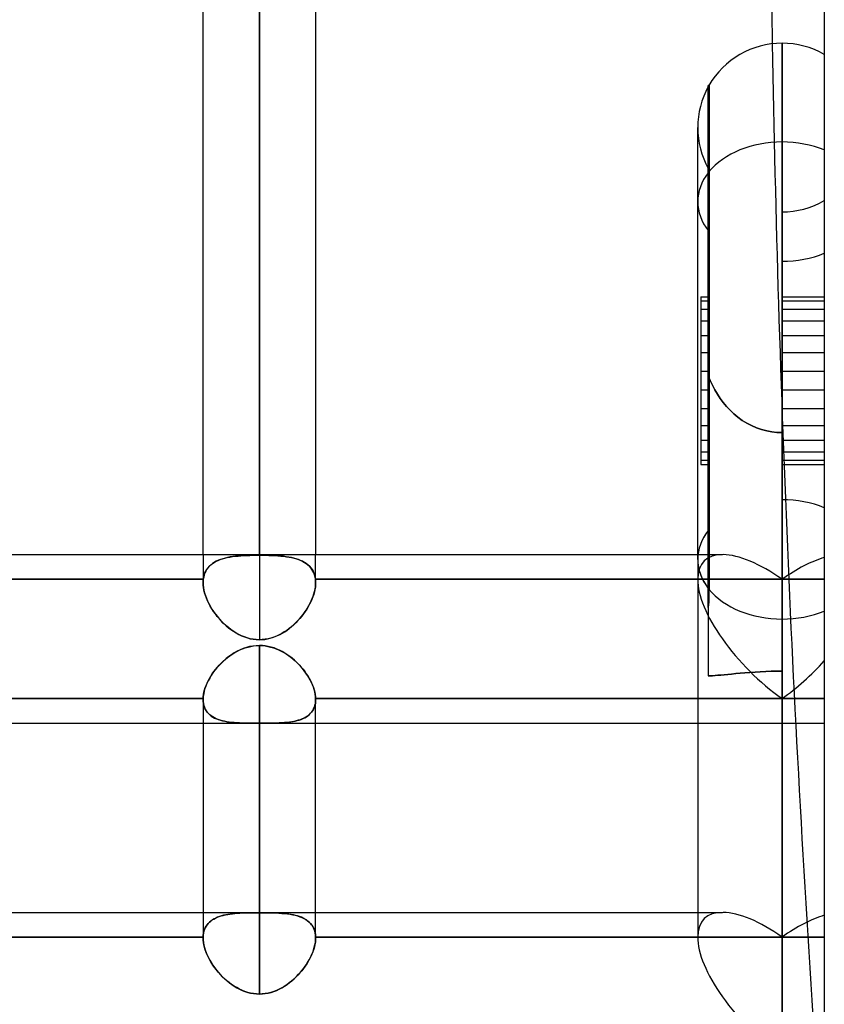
# Model space of a CAD drawing. Header units: millimetres. Extents: x -97 to 81, y -215 to 215.
# Tile 77 of 82: x -11 to 0, y 116 to 129. Entities that reach past the tile are written whole.
import ezdxf

# ---------------------------------------------------------------- set-up
doc = ezdxf.new("R2010")
doc.units = ezdxf.units.MM
doc.layers.add('MAIN-1', color=7, linetype='Continuous')
doc.layers.add('MAIN-2', color=7, linetype='Continuous')

msp = doc.modelspace()

# ---------------------------------------------------------------- linework, layer by layer
at = {"layer": 'MAIN-1'}
for p, q in [((0, 195), (0, -195)), ((-7.656, 168.512), (-7.656, 122.187)), ((-8.419, 122.187), (-8.419, 167.75)), ((-6.894, 167.75), (-6.894, 122.187)), ((-0.572, 129.123), (-0.572, 121.313)), ((-1.572, 121.717), (-1.572, 128.551)), ((-1.562, 128.551), (-1.572, 128.551)), ((-1.562, 128.551), (-1.562, 121.717)), ((-1.716, 122.122), (-1.716, 127.979)), ((-0.572, 126.836), (-0.572, 123.468)), ((-0.572, 123.843), (-0.572, 123.468)), ((-25.256, 122.187), (-1.716, 122.187)), ((-1.716, 122.122), (-1.716, 117)), ((-1.572, 121.717), (-1.562, 121.717)), ((-1.572, 121.471), (-1.572, 121.717)), ((-1.562, 121.717), (-1.563, 121.681)), ((-1.563, 121.681), (-1.563, 121.646)), ((-1.567, 121.54), (-1.569, 121.505)), ((-1.566, 121.575), (-1.567, 121.54)), ((-1.564, 121.61), (-1.566, 121.575)), ((-1.563, 121.646), (-1.564, 121.61)), ((-1.569, 121.505), (-1.572, 121.471)), ((-0.572, 121.313), (-0.572, 115.382)), ((-7.997, 120.854), (-8.035, 120.83)), ((-7.957, 120.876), (-7.997, 120.854)), ((-7.917, 120.896), (-7.957, 120.876)), ((-7.875, 120.913), (-7.917, 120.896)), ((-7.832, 120.928), (-7.875, 120.913)), ((-7.789, 120.939), (-7.832, 120.928)), ((-7.745, 120.947), (-7.789, 120.939)), ((-7.701, 120.952), (-7.745, 120.947)), ((-7.656, 120.954), (-7.701, 120.952)), ((-7.656, 120.954), (-7.656, 117.335)), ((-7.616, 120.953), (-7.656, 120.954)), ((-7.576, 120.948), (-7.616, 120.953)), ((-7.536, 120.942), (-7.576, 120.948)), ((-7.497, 120.932), (-7.536, 120.942)), ((-7.458, 120.921), (-7.497, 120.932)), ((-7.42, 120.906), (-7.458, 120.921)), ((-7.383, 120.89), (-7.42, 120.906)), ((-7.347, 120.872), (-7.383, 120.89)), ((-7.312, 120.852), (-7.347, 120.872)), ((-7.278, 120.83), (-7.312, 120.852)), ((-8.172, 120.716), (-8.203, 120.685)), ((-8.14, 120.747), (-8.172, 120.716)), ((-8.106, 120.776), (-8.14, 120.747)), ((-8.071, 120.804), (-8.106, 120.776)), ((-8.035, 120.83), (-8.071, 120.804)), ((-7.245, 120.807), (-7.278, 120.83)), ((-7.213, 120.782), (-7.245, 120.807)), ((-7.182, 120.756), (-7.213, 120.782)), ((-7.153, 120.729), (-7.182, 120.756)), ((-7.125, 120.701), (-7.153, 120.729)), ((-8.285, 120.583), (-8.308, 120.548)), ((-8.259, 120.618), (-8.285, 120.583)), ((-8.232, 120.652), (-8.259, 120.618)), ((-8.203, 120.685), (-8.232, 120.652)), ((-7.098, 120.672), (-7.125, 120.701)), ((-7.072, 120.642), (-7.098, 120.672)), ((-7.048, 120.612), (-7.072, 120.642)), ((-7.026, 120.58), (-7.048, 120.612)), ((-8.349, 120.477), (-8.367, 120.441)), ((-8.33, 120.512), (-8.349, 120.477)), ((-8.308, 120.548), (-8.33, 120.512)), ((-7.005, 120.549), (-7.026, 120.58)), ((-6.985, 120.517), (-7.005, 120.549)), ((-6.967, 120.485), (-6.985, 120.517)), ((-6.951, 120.452), (-6.967, 120.485)), ((-6.937, 120.42), (-6.951, 120.452)), ((-8.404, 120.335), (-8.411, 120.3)), ((-8.394, 120.37), (-8.404, 120.335)), ((-8.381, 120.405), (-8.394, 120.37)), ((-8.367, 120.441), (-8.381, 120.405)), ((-6.925, 120.388), (-6.937, 120.42)), ((-6.914, 120.356), (-6.925, 120.388)), ((-6.906, 120.325), (-6.914, 120.356)), ((-6.9, 120.294), (-6.906, 120.325)), ((-15.694, 120.235), (-8.419, 120.235)), ((-8.416, 120.267), (-8.419, 120.235)), ((-8.419, 120.235), (-8.419, 120.233)), ((-8.419, 120.233), (-8.419, 120.231)), ((-8.419, 120.231), (-8.419, 120.229)), ((-8.419, 120.229), (-8.419, 120.227)), ((-8.419, 120.227), (-8.419, 120.225)), ((-8.419, 120.225), (-8.419, 120.224)), ((-8.419, 120.224), (-8.419, 117.335)), ((-8.411, 120.3), (-8.416, 120.267)), ((-6.896, 120.264), (-6.9, 120.294)), ((-6.894, 120.235), (-6.896, 120.264)), ((-6.894, 120.235), (-1.716, 120.235)), ((-6.894, 120.233), (-6.894, 120.235)), ((-6.894, 120.232), (-6.894, 120.233)), ((-6.894, 120.23), (-6.894, 120.232)), ((-6.894, 120.228), (-6.894, 120.23)), ((-6.894, 120.227), (-6.894, 120.228)), ((-6.894, 120.225), (-6.894, 120.227)), ((-6.894, 120.224), (-6.894, 120.225)), ((-6.894, 117.335), (-6.894, 120.224)), ((-15.694, 119.9), (-8.419, 119.9)), ((-6.894, 119.9), (-1.716, 119.9)), ((-25.256, 117.335), (-1.716, 117.335))]:
    msp.add_line(p, q, dxfattribs=at)
for start, end in [(90, 149.9999), (60, 90), (150.9644, 180)]:
    msp.add_arc((-0.572, 127.979), 1.144, start, end, dxfattribs=at)
for centre, major_axis, ratio, start_param, end_param in [((92.478, 133.759), (0, -158.6), 0.587785, -1.570796, -1.541514), ((-0.572, 122.122), (1.144, 0), 0.707107, 3.141593, 3.648362), ((-0.572, 122.122), (1.144, 0), 0.707107, -2.617994, -1.570796), ((-0.572, 122.122), (1.144, 0), 0.707107, -1.570796, -1.047198), ((-0.572, 116.191), (1.057, -1.057), 0.414214, -2.748894, -1.178097)]:
    msp.add_ellipse(centre, major_axis=major_axis, ratio=ratio, start_param=start_param, end_param=end_param, dxfattribs=at)
at = {"layer": 'MAIN-2'}
for p, q in [((-7.656, 122.179), (-7.656, 168.512)), ((-7.656, 166.988), (-7.656, 121.033)), ((-0.572, 127.783), (-0.572, 129.123)), ((-0.572, 121.313), (-0.572, 129.123)), ((-1.562, 127.379), (-1.562, 128.551)), ((-1.562, 121.717), (-1.562, 128.551)), ((-1.716, 127.979), (-1.716, 127.913)), ((-0.572, 121.852), (-0.572, 127.783)), ((-0.572, 127.783), (-0.572, 126.836)), ((-1.572, 127.424), (-1.572, 122.514)), ((-1.562, 127.379), (-1.572, 127.379)), ((-1.572, 127.379), (-1.562, 127.379)), ((-1.566, 127.228), (-1.564, 127.267)), ((-1.564, 127.267), (-1.566, 127.228)), ((-1.564, 127.267), (-1.563, 127.305)), ((-1.563, 127.305), (-1.564, 127.267)), ((-1.563, 127.342), (-1.562, 127.379)), ((-1.562, 127.379), (-1.563, 127.342)), ((-1.563, 127.305), (-1.563, 127.342)), ((-1.563, 127.342), (-1.563, 127.305)), ((-1.572, 127.108), (-1.569, 127.149)), ((-1.569, 127.149), (-1.572, 127.108)), ((-1.569, 127.149), (-1.567, 127.189)), ((-1.567, 127.189), (-1.569, 127.149)), ((-1.567, 127.189), (-1.566, 127.228)), ((-1.566, 127.228), (-1.567, 127.189)), ((-0.572, 126.836), (-0.572, 122.931)), ((-1.672, 125.685), (-1.572, 125.685)), ((-1.672, 125.685), (-1.672, 125.157)), ((-0.572, 125.685), (0, 125.685)), ((-1.672, 125.628), (-1.572, 125.628)), ((-0.572, 125.628), (0, 125.628)), ((-1.672, 125.516), (-1.572, 125.516)), ((-0.572, 125.516), (0, 125.516)), ((-1.672, 125.357), (-1.572, 125.357)), ((-0.572, 125.357), (0, 125.357)), ((-1.672, 125.157), (-1.572, 125.157)), ((-1.672, 125.157), (-1.672, 124.17)), ((-0.572, 125.157), (0, 125.157)), ((-1.672, 124.926), (-1.572, 124.926)), ((-0.572, 124.926), (0, 124.926)), ((-1.672, 124.676), (-1.572, 124.676)), ((-1.545, 124.547), (-1.572, 124.613)), ((-1.572, 124.613), (-1.545, 124.547)), ((-0.572, 124.676), (0, 124.676)), ((-1.515, 124.484), (-1.545, 124.547)), ((-1.545, 124.547), (-1.515, 124.484)), ((-1.483, 124.422), (-1.515, 124.484)), ((-1.515, 124.484), (-1.483, 124.422)), ((-1.672, 124.42), (-1.572, 124.42)), ((-1.448, 124.362), (-1.483, 124.422)), ((-1.483, 124.422), (-1.448, 124.362)), ((-1.41, 124.304), (-1.448, 124.362)), ((-1.448, 124.362), (-1.41, 124.304)), ((-0.572, 124.42), (0, 124.42)), ((-1.369, 124.248), (-1.41, 124.304)), ((-1.41, 124.304), (-1.369, 124.248)), ((-1.325, 124.195), (-1.369, 124.248)), ((-1.369, 124.248), (-1.325, 124.195)), ((-1.277, 124.144), (-1.325, 124.195)), ((-1.325, 124.195), (-1.277, 124.144)), ((-1.672, 124.17), (-1.572, 124.17)), ((-1.672, 124.17), (-1.672, 123.468)), ((-1.225, 124.096), (-1.277, 124.144)), ((-1.277, 124.144), (-1.225, 124.096)), ((-1.17, 124.05), (-1.225, 124.096)), ((-1.225, 124.096), (-1.17, 124.05)), ((-0.572, 124.17), (0, 124.17)), ((-1.672, 123.94), (-1.572, 123.94)), ((-1.111, 124.008), (-1.17, 124.05)), ((-1.17, 124.05), (-1.111, 124.008)), ((-1.05, 123.97), (-1.111, 124.008)), ((-1.111, 124.008), (-1.05, 123.97)), ((-0.985, 123.936), (-1.05, 123.97)), ((-1.05, 123.97), (-0.985, 123.936)), ((-0.919, 123.908), (-0.985, 123.936)), ((-0.985, 123.936), (-0.919, 123.908)), ((-0.572, 123.94), (0, 123.94)), ((-0.851, 123.884), (-0.919, 123.908)), ((-0.919, 123.908), (-0.851, 123.884)), ((-0.781, 123.866), (-0.851, 123.884)), ((-0.851, 123.884), (-0.781, 123.866)), ((-0.711, 123.853), (-0.781, 123.866)), ((-0.781, 123.866), (-0.711, 123.853)), ((-0.641, 123.845), (-0.711, 123.853)), ((-0.711, 123.853), (-0.641, 123.845)), ((-0.572, 123.843), (-0.641, 123.845)), ((-0.641, 123.845), (-0.572, 123.843)), ((-0.572, 120.235), (-0.572, 123.843)), ((-1.672, 123.739), (-1.572, 123.739)), ((-0.572, 123.739), (0, 123.739)), ((-1.672, 123.58), (-1.572, 123.58)), ((-0.572, 123.58), (0, 123.58)), ((-1.672, 123.468), (-1.672, 123.411)), ((-1.672, 123.468), (-1.572, 123.468)), ((-1.672, 123.411), (-1.572, 123.411)), ((-0.572, 123.468), (-0.572, 120.235)), ((-0.572, 123.468), (-0.572, 121.852)), ((-0.572, 123.468), (0, 123.468)), ((-0.572, 123.411), (0, 123.411)), ((-0.572, 120.608), (-0.572, 122.931)), ((-1.572, 122.514), (-1.572, 120.545)), ((-8.419, 122.187), (-8.419, 121.807)), ((-6.894, 121.807), (-6.894, 122.187)), ((-1.716, 122.187), (-1.38, 122.187)), ((-8.312, 122.05), (-8.333, 122.031)), ((-8.314, 122.049), (-8.291, 122.066)), ((-8.29, 122.067), (-8.312, 122.05)), ((-8.291, 122.066), (-8.268, 122.082)), ((-8.266, 122.083), (-8.29, 122.067)), ((-8.268, 122.082), (-8.242, 122.096)), ((-8.24, 122.097), (-8.266, 122.083)), ((-8.242, 122.096), (-8.215, 122.109)), ((-8.212, 122.11), (-8.24, 122.097)), ((-8.215, 122.109), (-8.186, 122.12)), ((-8.183, 122.122), (-8.212, 122.11)), ((-8.186, 122.12), (-8.155, 122.131)), ((-8.152, 122.132), (-8.183, 122.122)), ((-8.155, 122.131), (-8.124, 122.139)), ((-8.12, 122.14), (-8.152, 122.132)), ((-8.124, 122.139), (-8.091, 122.147)), ((-8.087, 122.148), (-8.12, 122.14)), ((-8.091, 122.147), (-8.056, 122.154)), ((-8.052, 122.155), (-8.087, 122.148)), ((-8.056, 122.154), (-8.02, 122.16)), ((-8.016, 122.16), (-8.052, 122.155)), ((-8.02, 122.16), (-7.984, 122.164)), ((-7.98, 122.165), (-8.016, 122.16)), ((-7.984, 122.164), (-7.946, 122.168)), ((-7.942, 122.169), (-7.98, 122.165)), ((-7.946, 122.168), (-7.907, 122.171)), ((-7.904, 122.172), (-7.942, 122.169)), ((-7.907, 122.171), (-7.867, 122.174)), ((-7.864, 122.174), (-7.904, 122.172)), ((-7.867, 122.174), (-7.826, 122.176)), ((-7.824, 122.176), (-7.864, 122.174)), ((-7.826, 122.176), (-7.784, 122.177)), ((-7.783, 122.177), (-7.824, 122.176)), ((-7.784, 122.177), (-7.741, 122.178)), ((-7.741, 122.178), (-7.783, 122.177)), ((-7.741, 122.178), (-7.699, 122.179)), ((-7.699, 122.179), (-7.741, 122.178)), ((-7.699, 122.179), (-7.656, 122.179)), ((-7.656, 122.179), (-7.699, 122.179)), ((-7.613, 122.179), (-7.656, 122.179)), ((-7.656, 122.179), (-7.613, 122.179)), ((-7.571, 122.178), (-7.613, 122.179)), ((-7.613, 122.179), (-7.57, 122.178)), ((-7.528, 122.177), (-7.571, 122.178)), ((-7.57, 122.178), (-7.528, 122.177)), ((-7.487, 122.176), (-7.528, 122.177)), ((-7.528, 122.177), (-7.486, 122.176)), ((-7.446, 122.174), (-7.487, 122.176)), ((-7.486, 122.176), (-7.444, 122.174)), ((-7.406, 122.171), (-7.446, 122.174)), ((-7.444, 122.174), (-7.404, 122.171)), ((-7.367, 122.168), (-7.406, 122.171)), ((-7.404, 122.171), (-7.365, 122.168)), ((-7.329, 122.164), (-7.367, 122.168)), ((-7.365, 122.168), (-7.327, 122.164)), ((-7.292, 122.159), (-7.329, 122.164)), ((-7.327, 122.164), (-7.29, 122.159)), ((-7.256, 122.154), (-7.292, 122.159)), ((-7.29, 122.159), (-7.254, 122.153)), ((-7.222, 122.147), (-7.256, 122.154)), ((-7.254, 122.153), (-7.22, 122.147)), ((-7.189, 122.139), (-7.222, 122.147)), ((-7.22, 122.147), (-7.187, 122.139)), ((-7.157, 122.131), (-7.189, 122.139)), ((-7.187, 122.139), (-7.155, 122.13)), ((-7.127, 122.12), (-7.157, 122.131)), ((-7.155, 122.13), (-7.125, 122.12)), ((-7.098, 122.109), (-7.127, 122.12)), ((-7.125, 122.12), (-7.096, 122.108)), ((-7.07, 122.096), (-7.098, 122.109)), ((-7.096, 122.108), (-7.069, 122.095)), ((-7.045, 122.082), (-7.07, 122.096)), ((-7.069, 122.095), (-7.043, 122.081)), ((-7.021, 122.066), (-7.045, 122.082)), ((-7.043, 122.081), (-7.02, 122.065)), ((-6.999, 122.049), (-7.021, 122.066)), ((-7.02, 122.065), (-6.998, 122.048)), ((-8.404, 121.911), (-8.395, 121.938)), ((-8.394, 121.938), (-8.404, 121.911)), ((-8.395, 121.938), (-8.383, 121.963)), ((-8.382, 121.964), (-8.394, 121.938)), ((-8.383, 121.963), (-8.369, 121.987)), ((-8.368, 121.988), (-8.382, 121.964)), ((-8.369, 121.987), (-8.352, 122.009)), ((-8.352, 122.01), (-8.368, 121.988)), ((-8.333, 122.031), (-8.352, 122.01)), ((-8.352, 122.009), (-8.334, 122.03)), ((-8.334, 122.03), (-8.314, 122.049)), ((-6.978, 122.03), (-6.999, 122.049)), ((-6.998, 122.048), (-6.978, 122.029)), ((-6.96, 122.009), (-6.978, 122.03)), ((-6.978, 122.029), (-6.959, 122.008)), ((-6.944, 121.987), (-6.96, 122.009)), ((-6.959, 122.008), (-6.943, 121.986)), ((-6.93, 121.963), (-6.944, 121.987)), ((-6.943, 121.986), (-6.929, 121.962)), ((-6.918, 121.938), (-6.93, 121.963)), ((-6.929, 121.962), (-6.918, 121.937)), ((-6.908, 121.911), (-6.918, 121.938)), ((-6.918, 121.937), (-6.908, 121.91)), ((-8.416, 121.852), (-15.696, 121.852)), ((-15.696, 121.852), (-8.416, 121.852)), ((-8.418, 121.822), (-8.419, 121.814)), ((-8.419, 121.814), (-8.418, 121.822)), ((-8.419, 121.814), (-8.419, 121.806)), ((-8.419, 121.806), (-8.419, 121.814)), ((-8.419, 121.806), (-8.417, 121.773)), ((-8.417, 121.773), (-8.419, 121.806)), ((-8.417, 121.845), (-8.418, 121.837)), ((-8.418, 121.837), (-8.417, 121.845)), ((-8.418, 121.837), (-8.418, 121.83)), ((-8.418, 121.83), (-8.418, 121.837)), ((-8.418, 121.83), (-8.418, 121.822)), ((-8.418, 121.822), (-8.418, 121.83)), ((-8.416, 121.852), (-8.417, 121.845)), ((-8.417, 121.845), (-8.416, 121.852)), ((-8.416, 121.852), (-8.411, 121.882)), ((-8.411, 121.882), (-8.416, 121.852)), ((-8.411, 121.882), (-8.404, 121.911)), ((-8.404, 121.911), (-8.411, 121.882)), ((-6.901, 121.882), (-6.908, 121.911)), ((-6.908, 121.91), (-6.901, 121.882)), ((-6.896, 121.852), (-6.901, 121.882)), ((-6.901, 121.882), (-6.896, 121.852)), ((-6.896, 121.852), (-6.896, 121.846)), ((-0.572, 121.852), (-6.896, 121.852)), ((-6.896, 121.852), (-0.572, 121.852)), ((-6.896, 121.845), (-6.896, 121.852)), ((-6.896, 121.846), (-6.895, 121.84)), ((-6.895, 121.837), (-6.896, 121.845)), ((-6.895, 121.84), (-6.895, 121.833)), ((-6.894, 121.83), (-6.895, 121.837)), ((-6.895, 121.833), (-6.894, 121.827)), ((-6.894, 121.807), (-6.895, 121.776)), ((-6.895, 121.778), (-6.894, 121.807)), ((-6.894, 121.822), (-6.894, 121.83)), ((-6.894, 121.827), (-6.894, 121.82)), ((-6.894, 121.814), (-6.894, 121.822)), ((-6.894, 121.82), (-6.894, 121.814)), ((-6.894, 121.814), (-6.894, 121.807)), ((-6.894, 121.807), (-6.894, 121.814)), ((0, 121.852), (-0.572, 121.852)), ((-0.572, 121.852), (0, 121.852)), ((-8.417, 121.773), (-8.414, 121.739)), ((-8.414, 121.739), (-8.417, 121.773)), ((-8.414, 121.739), (-8.407, 121.704)), ((-8.408, 121.704), (-8.414, 121.739)), ((-8.399, 121.669), (-8.408, 121.704)), ((-8.407, 121.704), (-8.399, 121.668)), ((-8.388, 121.633), (-8.399, 121.669)), ((-8.399, 121.668), (-8.387, 121.631)), ((-6.927, 121.624), (-6.917, 121.656)), ((-6.911, 121.68), (-6.92, 121.647)), ((-6.917, 121.656), (-6.909, 121.687)), ((-6.903, 121.713), (-6.911, 121.68)), ((-6.909, 121.687), (-6.902, 121.718)), ((-6.898, 121.745), (-6.903, 121.713)), ((-6.902, 121.718), (-6.898, 121.748)), ((-6.898, 121.748), (-6.895, 121.778)), ((-6.895, 121.776), (-6.898, 121.745)), ((-1.562, 121.717), (-1.572, 121.717)), ((-1.563, 121.681), (-1.562, 121.717)), ((-1.563, 121.646), (-1.563, 121.681)), ((-8.375, 121.597), (-8.388, 121.633)), ((-8.387, 121.631), (-8.374, 121.595)), ((-8.359, 121.56), (-8.375, 121.597)), ((-8.374, 121.595), (-8.358, 121.558)), ((-8.342, 121.524), (-8.359, 121.56)), ((-8.358, 121.558), (-8.341, 121.522)), ((-8.322, 121.488), (-8.342, 121.524)), ((-8.341, 121.522), (-8.321, 121.485)), ((-6.984, 121.498), (-6.968, 121.529)), ((-6.959, 121.547), (-6.976, 121.513)), ((-6.968, 121.529), (-6.953, 121.561)), ((-6.945, 121.58), (-6.959, 121.547)), ((-6.953, 121.561), (-6.939, 121.593)), ((-6.931, 121.614), (-6.945, 121.58)), ((-6.939, 121.593), (-6.927, 121.624)), ((-6.92, 121.647), (-6.931, 121.614)), ((-1.569, 121.505), (-1.567, 121.54)), ((-1.567, 121.54), (-1.566, 121.575)), ((-1.566, 121.575), (-1.564, 121.61)), ((-1.564, 121.61), (-1.563, 121.646)), ((-8.301, 121.452), (-8.322, 121.488)), ((-8.321, 121.485), (-8.3, 121.449)), ((-8.278, 121.416), (-8.301, 121.452)), ((-8.3, 121.449), (-8.276, 121.414)), ((-8.253, 121.382), (-8.278, 121.416)), ((-8.276, 121.414), (-8.251, 121.379)), ((-7.058, 121.383), (-7.082, 121.352)), ((-7.065, 121.374), (-7.043, 121.404)), ((-7.036, 121.415), (-7.058, 121.383)), ((-7.043, 121.404), (-7.022, 121.435)), ((-7.014, 121.447), (-7.036, 121.415)), ((-7.022, 121.435), (-7.002, 121.466)), ((-6.994, 121.48), (-7.014, 121.447)), ((-7.002, 121.466), (-6.984, 121.498)), ((-6.976, 121.513), (-6.994, 121.48)), ((-1.572, 121.471), (-1.569, 121.505)), ((-8.227, 121.348), (-8.253, 121.382)), ((-8.251, 121.379), (-8.225, 121.346)), ((-8.199, 121.315), (-8.227, 121.348)), ((-8.225, 121.346), (-8.197, 121.313)), ((-8.171, 121.284), (-8.199, 121.315)), ((-8.197, 121.313), (-8.168, 121.282)), ((-8.141, 121.254), (-8.171, 121.284)), ((-8.168, 121.282), (-8.138, 121.251)), ((-8.109, 121.225), (-8.141, 121.254)), ((-8.138, 121.251), (-8.107, 121.223)), ((-7.193, 121.235), (-7.165, 121.261)), ((-7.162, 121.263), (-7.191, 121.236)), ((-7.165, 121.261), (-7.138, 121.288)), ((-7.134, 121.292), (-7.162, 121.263)), ((-7.138, 121.288), (-7.113, 121.316)), ((-7.108, 121.321), (-7.134, 121.292)), ((-7.113, 121.316), (-7.088, 121.345)), ((-7.082, 121.352), (-7.108, 121.321)), ((-7.088, 121.345), (-7.065, 121.374)), ((-0.572, 115.382), (-0.572, 121.313)), ((-8.077, 121.198), (-8.109, 121.225)), ((-8.107, 121.223), (-8.075, 121.196)), ((-8.044, 121.172), (-8.077, 121.198)), ((-8.075, 121.196), (-8.042, 121.17)), ((-8.01, 121.148), (-8.044, 121.172)), ((-8.042, 121.17), (-8.007, 121.147)), ((-7.974, 121.126), (-8.01, 121.148)), ((-8.007, 121.147), (-7.972, 121.124)), ((-7.937, 121.105), (-7.974, 121.126)), ((-7.972, 121.124), (-7.935, 121.104)), ((-7.353, 121.117), (-7.388, 121.099)), ((-7.376, 121.105), (-7.344, 121.123)), ((-7.319, 121.138), (-7.353, 121.117)), ((-7.344, 121.123), (-7.312, 121.142)), ((-7.285, 121.16), (-7.319, 121.138)), ((-7.312, 121.142), (-7.281, 121.163)), ((-7.253, 121.184), (-7.285, 121.16)), ((-7.281, 121.163), (-7.251, 121.186)), ((-7.221, 121.209), (-7.253, 121.184)), ((-7.251, 121.186), (-7.221, 121.21)), ((-7.191, 121.236), (-7.221, 121.209)), ((-7.221, 121.21), (-7.193, 121.235)), ((-7.899, 121.087), (-7.937, 121.105)), ((-7.935, 121.104), (-7.897, 121.086)), ((-7.86, 121.071), (-7.899, 121.087)), ((-7.897, 121.086), (-7.858, 121.07)), ((-7.82, 121.058), (-7.86, 121.071)), ((-7.858, 121.07), (-7.819, 121.057)), ((-7.78, 121.047), (-7.82, 121.058)), ((-7.819, 121.057), (-7.779, 121.047)), ((-7.739, 121.039), (-7.78, 121.047)), ((-7.779, 121.047), (-7.739, 121.039)), ((-7.739, 121.039), (-7.698, 121.034)), ((-7.698, 121.035), (-7.739, 121.039)), ((-7.656, 121.033), (-7.698, 121.035)), ((-7.698, 121.034), (-7.656, 121.033)), ((-7.617, 121.034), (-7.656, 121.033)), ((-7.656, 121.033), (-7.62, 121.034)), ((-7.62, 121.034), (-7.583, 121.038)), ((-7.577, 121.039), (-7.617, 121.034)), ((-7.583, 121.038), (-7.547, 121.044)), ((-7.538, 121.046), (-7.577, 121.039)), ((-7.547, 121.044), (-7.512, 121.052)), ((-7.499, 121.055), (-7.538, 121.046)), ((-7.512, 121.052), (-7.477, 121.062)), ((-7.462, 121.068), (-7.499, 121.055)), ((-7.477, 121.062), (-7.443, 121.075)), ((-7.425, 121.082), (-7.462, 121.068)), ((-7.443, 121.075), (-7.409, 121.089)), ((-7.388, 121.099), (-7.425, 121.082)), ((-7.409, 121.089), (-7.376, 121.105)), ((-8.023, 120.838), (-7.99, 120.858)), ((-7.99, 120.858), (-7.955, 120.877)), ((-7.955, 120.877), (-7.92, 120.894)), ((-7.92, 120.894), (-7.884, 120.91)), ((-7.884, 120.91), (-7.847, 120.923)), ((-7.847, 120.923), (-7.81, 120.934)), ((-7.81, 120.934), (-7.772, 120.943)), ((-7.772, 120.943), (-7.734, 120.949)), ((-7.734, 120.949), (-7.695, 120.953)), ((-7.695, 120.953), (-7.656, 120.954)), ((-7.656, 117.331), (-7.656, 120.954)), ((-7.656, 120.954), (-7.618, 120.953)), ((-7.618, 120.953), (-7.58, 120.949)), ((-7.58, 120.949), (-7.542, 120.943)), ((-7.542, 120.943), (-7.504, 120.934)), ((-7.504, 120.934), (-7.467, 120.924)), ((-7.467, 120.924), (-7.431, 120.911)), ((-7.431, 120.911), (-7.396, 120.896)), ((-7.396, 120.896), (-7.361, 120.879)), ((-7.361, 120.879), (-7.327, 120.861)), ((-7.327, 120.861), (-7.294, 120.841)), ((-8.2, 120.687), (-8.174, 120.715)), ((-8.174, 120.715), (-8.146, 120.742)), ((-8.146, 120.742), (-8.117, 120.768)), ((-8.117, 120.768), (-8.087, 120.792)), ((-8.087, 120.792), (-8.055, 120.816)), ((-8.055, 120.816), (-8.023, 120.838)), ((-7.294, 120.841), (-7.262, 120.819)), ((-7.262, 120.819), (-7.231, 120.796)), ((-7.231, 120.796), (-7.2, 120.771)), ((-7.2, 120.771), (-7.171, 120.746)), ((-7.171, 120.746), (-7.143, 120.719)), ((-7.143, 120.719), (-7.115, 120.691)), ((-8.294, 120.569), (-8.273, 120.6)), ((-8.273, 120.6), (-8.25, 120.63)), ((-8.25, 120.63), (-8.226, 120.659)), ((-8.226, 120.659), (-8.2, 120.687)), ((-7.115, 120.691), (-7.089, 120.662)), ((-7.089, 120.662), (-7.065, 120.633)), ((-7.065, 120.633), (-7.042, 120.603)), ((-7.042, 120.603), (-7.02, 120.572)), ((-1.14, 120.579), (-1.076, 120.585)), ((-1.076, 120.585), (-1.14, 120.579)), ((-1.076, 120.585), (-1.009, 120.59)), ((-1.009, 120.59), (-1.076, 120.585)), ((-1.009, 120.59), (-0.939, 120.595)), ((-0.939, 120.595), (-1.009, 120.59)), ((-0.939, 120.595), (-0.867, 120.599)), ((-0.867, 120.599), (-0.939, 120.595)), ((-0.867, 120.599), (-0.794, 120.603)), ((-0.794, 120.603), (-0.867, 120.599)), ((-0.794, 120.603), (-0.72, 120.605)), ((-0.72, 120.605), (-0.794, 120.603)), ((-0.72, 120.605), (-0.645, 120.607)), ((-0.645, 120.607), (-0.72, 120.605)), ((-0.645, 120.607), (-0.572, 120.608)), ((-0.572, 120.608), (-0.645, 120.607)), ((-0.572, 117), (-0.572, 120.608)), ((-0.572, 120.608), (-0.572, 117)), ((-8.365, 120.445), (-8.35, 120.476)), ((-8.35, 120.476), (-8.333, 120.507)), ((-8.333, 120.507), (-8.314, 120.538)), ((-8.314, 120.538), (-8.294, 120.569)), ((-7.02, 120.572), (-7, 120.541)), ((-7, 120.541), (-6.981, 120.51)), ((-6.981, 120.51), (-6.964, 120.478)), ((-6.964, 120.478), (-6.949, 120.447)), ((-1.572, 120.545), (-1.568, 120.545)), ((-1.568, 120.545), (-1.572, 120.545)), ((-1.572, 120.545), (-1.572, 120.545)), ((-1.572, 120.545), (-1.545, 120.545)), ((-1.568, 120.545), (-1.563, 120.545)), ((-1.563, 120.545), (-1.568, 120.545)), ((-1.563, 120.545), (-1.559, 120.545)), ((-1.559, 120.545), (-1.563, 120.545)), ((-1.559, 120.545), (-1.555, 120.545)), ((-1.555, 120.545), (-1.559, 120.545)), ((-1.555, 120.545), (-1.55, 120.545)), ((-1.55, 120.545), (-1.555, 120.545)), ((-1.55, 120.545), (-1.546, 120.545)), ((-1.546, 120.545), (-1.55, 120.545)), ((-1.546, 120.545), (-1.514, 120.545)), ((-1.514, 120.545), (-1.546, 120.545)), ((-1.514, 120.545), (-1.48, 120.547)), ((-1.48, 120.547), (-1.514, 120.545)), ((-1.48, 120.547), (-1.442, 120.55)), ((-1.442, 120.55), (-1.48, 120.547)), ((-1.442, 120.55), (-1.401, 120.553)), ((-1.401, 120.553), (-1.442, 120.55)), ((-1.401, 120.553), (-1.357, 120.557)), ((-1.357, 120.557), (-1.401, 120.553)), ((-1.357, 120.557), (-1.309, 120.562)), ((-1.309, 120.562), (-1.357, 120.557)), ((-1.309, 120.562), (-1.257, 120.567)), ((-1.257, 120.567), (-1.309, 120.562)), ((-1.257, 120.567), (-1.2, 120.573)), ((-1.2, 120.573), (-1.257, 120.567)), ((-1.2, 120.573), (-1.14, 120.579)), ((-1.14, 120.579), (-1.2, 120.573)), ((-8.413, 120.292), (-8.407, 120.322)), ((-8.407, 120.322), (-8.399, 120.352)), ((-8.399, 120.352), (-8.39, 120.383)), ((-8.39, 120.383), (-8.378, 120.414)), ((-8.378, 120.414), (-8.365, 120.445)), ((-6.949, 120.447), (-6.935, 120.415)), ((-6.935, 120.415), (-6.923, 120.384)), ((-6.923, 120.384), (-6.913, 120.353)), ((-6.913, 120.353), (-6.906, 120.322)), ((-6.906, 120.322), (-6.9, 120.292)), ((-8.419, 120.235), (-15.694, 120.235)), ((-8.419, 120.235), (-8.417, 120.263)), ((-8.419, 120.233), (-8.419, 120.235)), ((-8.419, 120.231), (-8.419, 120.233)), ((-8.419, 120.229), (-8.419, 120.231)), ((-8.419, 120.227), (-8.419, 120.229)), ((-8.419, 120.225), (-8.419, 120.227)), ((-8.419, 120.224), (-8.419, 120.225)), ((-8.419, 120.224), (-8.418, 120.195)), ((-8.418, 120.195), (-8.419, 120.224)), ((-8.418, 120.195), (-8.414, 120.167)), ((-8.414, 120.168), (-8.418, 120.195)), ((-8.417, 120.263), (-8.413, 120.292)), ((-6.9, 120.292), (-6.896, 120.263)), ((-6.898, 120.169), (-6.895, 120.195)), ((-6.895, 120.194), (-6.898, 120.167)), ((-6.896, 120.263), (-6.894, 120.235)), ((-6.895, 120.195), (-6.894, 120.224)), ((-6.894, 120.224), (-6.895, 120.194)), ((-6.894, 120.235), (-6.894, 120.233)), ((-0.572, 120.235), (-6.894, 120.235)), ((-6.894, 120.233), (-6.894, 120.231)), ((-6.894, 120.231), (-6.894, 120.229)), ((-6.894, 120.229), (-6.894, 120.227)), ((-6.894, 120.227), (-6.894, 120.225)), ((-6.894, 120.225), (-6.894, 120.224)), ((-1.716, 120.235), (-0.572, 120.235)), ((-0.572, 120.235), (0, 120.235)), ((0, 120.235), (-0.572, 120.235)), ((-8.408, 120.141), (-8.414, 120.168)), ((-8.414, 120.167), (-8.408, 120.141)), ((-8.408, 120.141), (-8.4, 120.116)), ((-8.4, 120.116), (-8.408, 120.141)), ((-8.4, 120.116), (-8.39, 120.092)), ((-8.39, 120.093), (-8.4, 120.116)), ((-8.378, 120.071), (-8.39, 120.093)), ((-8.39, 120.092), (-8.378, 120.07)), ((-8.364, 120.051), (-8.378, 120.071)), ((-8.378, 120.07), (-8.363, 120.05)), ((-8.348, 120.032), (-8.364, 120.051)), ((-8.363, 120.05), (-8.347, 120.031)), ((-6.95, 120.049), (-6.967, 120.03)), ((-6.962, 120.035), (-6.946, 120.054)), ((-6.936, 120.069), (-6.95, 120.049)), ((-6.946, 120.054), (-6.933, 120.074)), ((-6.923, 120.091), (-6.936, 120.069)), ((-6.933, 120.074), (-6.921, 120.096)), ((-6.913, 120.115), (-6.923, 120.091)), ((-6.921, 120.096), (-6.911, 120.119)), ((-6.904, 120.14), (-6.913, 120.115)), ((-6.911, 120.119), (-6.904, 120.143)), ((-6.904, 120.143), (-6.898, 120.169)), ((-6.898, 120.167), (-6.904, 120.14)), ((-8.33, 120.015), (-8.348, 120.032)), ((-8.347, 120.031), (-8.329, 120.014)), ((-8.31, 119.999), (-8.33, 120.015)), ((-8.329, 120.014), (-8.309, 119.998)), ((-8.289, 119.985), (-8.31, 119.999)), ((-8.309, 119.998), (-8.287, 119.984)), ((-8.265, 119.972), (-8.289, 119.985)), ((-8.287, 119.984), (-8.264, 119.971)), ((-8.241, 119.96), (-8.265, 119.972)), ((-8.264, 119.971), (-8.239, 119.959)), ((-8.215, 119.95), (-8.241, 119.96)), ((-8.239, 119.959), (-8.213, 119.949)), ((-8.187, 119.941), (-8.215, 119.95)), ((-8.213, 119.949), (-8.185, 119.94)), ((-8.158, 119.933), (-8.187, 119.941)), ((-8.185, 119.94), (-8.156, 119.932)), ((-8.128, 119.926), (-8.158, 119.933)), ((-8.156, 119.932), (-8.126, 119.926)), ((-8.097, 119.92), (-8.128, 119.926)), ((-8.126, 119.926), (-8.095, 119.92)), ((-8.065, 119.916), (-8.097, 119.92)), ((-8.095, 119.92), (-8.063, 119.916)), ((-8.032, 119.912), (-8.065, 119.916)), ((-8.063, 119.916), (-8.03, 119.912)), ((-7.293, 119.911), (-7.261, 119.914)), ((-7.25, 119.915), (-7.282, 119.912)), ((-7.261, 119.914), (-7.23, 119.918)), ((-7.218, 119.92), (-7.25, 119.915)), ((-7.23, 119.918), (-7.2, 119.923)), ((-7.188, 119.925), (-7.218, 119.92)), ((-7.2, 119.923), (-7.171, 119.929)), ((-7.158, 119.932), (-7.188, 119.925)), ((-7.171, 119.929), (-7.142, 119.936)), ((-7.129, 119.94), (-7.158, 119.932)), ((-7.142, 119.936), (-7.115, 119.944)), ((-7.102, 119.948), (-7.129, 119.94)), ((-7.115, 119.944), (-7.089, 119.953)), ((-7.076, 119.958), (-7.102, 119.948)), ((-7.089, 119.953), (-7.064, 119.963)), ((-7.051, 119.97), (-7.076, 119.958)), ((-7.064, 119.963), (-7.041, 119.975)), ((-7.027, 119.983), (-7.051, 119.97)), ((-7.041, 119.975), (-7.018, 119.988)), ((-7.005, 119.997), (-7.027, 119.983)), ((-7.018, 119.988), (-6.998, 120.002)), ((-6.985, 120.013), (-7.005, 119.997)), ((-6.998, 120.002), (-6.979, 120.018)), ((-6.967, 120.03), (-6.985, 120.013)), ((-6.979, 120.018), (-6.962, 120.035)), ((-8.419, 119.9), (-6.894, 119.9)), ((-7.998, 119.909), (-8.032, 119.912)), ((-8.03, 119.912), (-7.996, 119.909)), ((-7.963, 119.906), (-7.998, 119.909)), ((-7.996, 119.909), (-7.962, 119.906)), ((-7.927, 119.904), (-7.963, 119.906)), ((-7.962, 119.906), (-7.926, 119.904)), ((-7.89, 119.903), (-7.927, 119.904)), ((-7.926, 119.904), (-7.89, 119.903)), ((-7.89, 119.903), (-7.853, 119.902)), ((-7.853, 119.902), (-7.89, 119.903)), ((-7.853, 119.902), (-7.815, 119.901)), ((-7.815, 119.901), (-7.853, 119.902)), ((-7.815, 119.901), (-7.776, 119.901)), ((-7.776, 119.901), (-7.815, 119.901)), ((-7.776, 119.901), (-7.736, 119.9)), ((-7.737, 119.9), (-7.776, 119.901)), ((-7.697, 119.9), (-7.737, 119.9)), ((-7.736, 119.9), (-7.696, 119.9)), ((-7.656, 119.9), (-7.697, 119.9)), ((-7.696, 119.9), (-7.656, 119.9)), ((-7.656, 116.227), (-7.656, 119.9)), ((-7.656, 119.9), (-7.656, 116.227)), ((-7.656, 119.9), (-7.618, 119.9)), ((-7.616, 119.9), (-7.656, 119.9)), ((-7.618, 119.9), (-7.579, 119.9)), ((-7.577, 119.9), (-7.616, 119.9)), ((-7.579, 119.9), (-7.541, 119.901)), ((-7.537, 119.901), (-7.577, 119.9)), ((-7.541, 119.901), (-7.503, 119.901)), ((-7.499, 119.901), (-7.537, 119.901)), ((-7.503, 119.901), (-7.466, 119.902)), ((-7.461, 119.902), (-7.499, 119.901)), ((-7.466, 119.902), (-7.429, 119.903)), ((-7.423, 119.903), (-7.461, 119.902)), ((-7.429, 119.903), (-7.394, 119.904)), ((-7.386, 119.904), (-7.423, 119.903)), ((-7.394, 119.904), (-7.359, 119.906)), ((-7.35, 119.906), (-7.386, 119.904)), ((-7.359, 119.906), (-7.325, 119.908)), ((-7.316, 119.909), (-7.35, 119.906)), ((-7.325, 119.908), (-7.293, 119.911)), ((-7.282, 119.912), (-7.316, 119.909)), ((-1.716, 119.9), (0, 119.9)), ((-8.419, 117.335), (-8.419, 116.989)), ((-8.294, 117.232), (-8.273, 117.245)), ((-8.271, 117.246), (-8.293, 117.233)), ((-8.273, 117.245), (-8.25, 117.257)), ((-8.248, 117.258), (-8.271, 117.246)), ((-8.25, 117.257), (-8.226, 117.268)), ((-8.223, 117.269), (-8.248, 117.258)), ((-8.226, 117.268), (-8.2, 117.278)), ((-8.197, 117.279), (-8.223, 117.269)), ((-8.2, 117.278), (-8.173, 117.287)), ((-8.17, 117.288), (-8.197, 117.279)), ((-8.173, 117.287), (-8.145, 117.294)), ((-8.142, 117.295), (-8.17, 117.288)), ((-8.145, 117.294), (-8.116, 117.301)), ((-8.112, 117.302), (-8.142, 117.295)), ((-8.116, 117.301), (-8.086, 117.307)), ((-8.082, 117.308), (-8.112, 117.302)), ((-8.086, 117.307), (-8.055, 117.312)), ((-8.051, 117.312), (-8.082, 117.308)), ((-8.055, 117.312), (-8.022, 117.316)), ((-8.018, 117.317), (-8.051, 117.312)), ((-8.022, 117.316), (-7.989, 117.32)), ((-7.985, 117.32), (-8.018, 117.317)), ((-7.989, 117.32), (-7.955, 117.323)), ((-7.952, 117.323), (-7.985, 117.32)), ((-7.955, 117.323), (-7.92, 117.325)), ((-7.917, 117.325), (-7.952, 117.323)), ((-7.92, 117.325), (-7.884, 117.327)), ((-7.881, 117.327), (-7.917, 117.325)), ((-7.884, 117.327), (-7.847, 117.328)), ((-7.845, 117.328), (-7.881, 117.327)), ((-7.847, 117.328), (-7.81, 117.329)), ((-7.808, 117.329), (-7.845, 117.328)), ((-7.81, 117.329), (-7.772, 117.33)), ((-7.771, 117.33), (-7.808, 117.329)), ((-7.772, 117.33), (-7.733, 117.331)), ((-7.733, 117.331), (-7.771, 117.33)), ((-7.733, 117.331), (-7.695, 117.331)), ((-7.695, 117.331), (-7.733, 117.331)), ((-7.695, 117.331), (-7.656, 117.331)), ((-7.656, 117.331), (-7.695, 117.331)), ((-7.656, 117.331), (-7.612, 117.331)), ((-7.617, 117.331), (-7.656, 117.331)), ((-7.579, 117.331), (-7.617, 117.331)), ((-7.612, 117.331), (-7.567, 117.331)), ((-7.54, 117.33), (-7.579, 117.331)), ((-7.567, 117.331), (-7.523, 117.33)), ((-7.502, 117.329), (-7.54, 117.33)), ((-7.523, 117.33), (-7.479, 117.329)), ((-7.465, 117.328), (-7.502, 117.329)), ((-7.479, 117.329), (-7.436, 117.327)), ((-7.428, 117.327), (-7.465, 117.328)), ((-7.436, 117.327), (-7.394, 117.325)), ((-7.392, 117.325), (-7.428, 117.327)), ((-7.394, 117.325), (-7.354, 117.322)), ((-7.357, 117.323), (-7.392, 117.325)), ((-7.323, 117.32), (-7.357, 117.323)), ((-7.354, 117.322), (-7.315, 117.319)), ((-7.29, 117.316), (-7.323, 117.32)), ((-7.315, 117.319), (-7.277, 117.314)), ((-7.257, 117.312), (-7.29, 117.316)), ((-7.277, 117.314), (-7.24, 117.309)), ((-7.226, 117.307), (-7.257, 117.312)), ((-7.24, 117.309), (-7.205, 117.303)), ((-7.196, 117.301), (-7.226, 117.307)), ((-7.205, 117.303), (-7.171, 117.295)), ((-7.167, 117.294), (-7.196, 117.301)), ((-7.171, 117.295), (-7.139, 117.287)), ((-7.139, 117.287), (-7.167, 117.294)), ((-7.139, 117.287), (-7.108, 117.276)), ((-7.112, 117.278), (-7.139, 117.287)), ((-7.087, 117.268), (-7.112, 117.278)), ((-7.108, 117.276), (-7.079, 117.265)), ((-7.062, 117.257), (-7.087, 117.268)), ((-7.079, 117.265), (-7.052, 117.252)), ((-7.04, 117.245), (-7.062, 117.257)), ((-7.052, 117.252), (-7.027, 117.237)), ((-7.018, 117.232), (-7.04, 117.245)), ((-6.894, 116.989), (-6.894, 117.335)), ((-1.716, 117.335), (-1.38, 117.335)), ((-8.399, 117.102), (-8.39, 117.125)), ((-8.389, 117.125), (-8.399, 117.103)), ((-8.39, 117.125), (-8.378, 117.146)), ((-8.378, 117.147), (-8.389, 117.125)), ((-8.364, 117.167), (-8.378, 117.147)), ((-8.378, 117.146), (-8.364, 117.166)), ((-8.349, 117.185), (-8.364, 117.167)), ((-8.364, 117.166), (-8.349, 117.184)), ((-8.349, 117.184), (-8.332, 117.202)), ((-8.332, 117.202), (-8.349, 117.185)), ((-8.313, 117.218), (-8.332, 117.202)), ((-8.332, 117.202), (-8.314, 117.217)), ((-8.314, 117.217), (-8.294, 117.232)), ((-8.293, 117.233), (-8.313, 117.218)), ((-7.027, 117.237), (-7.003, 117.221)), ((-6.998, 117.217), (-7.018, 117.232)), ((-7.003, 117.221), (-6.982, 117.203)), ((-6.98, 117.201), (-6.998, 117.217)), ((-6.982, 117.203), (-6.963, 117.184)), ((-6.963, 117.184), (-6.98, 117.201)), ((-6.963, 117.184), (-6.946, 117.163)), ((-6.948, 117.166), (-6.963, 117.184)), ((-6.934, 117.146), (-6.948, 117.166)), ((-6.946, 117.163), (-6.931, 117.139)), ((-6.923, 117.125), (-6.934, 117.146)), ((-6.931, 117.139), (-6.918, 117.115)), ((-6.913, 117.102), (-6.923, 117.125)), ((-6.918, 117.115), (-6.908, 117.088)), ((-15.694, 117), (-8.419, 117)), ((-8.419, 117), (-15.694, 117)), ((-8.419, 117), (-8.417, 117.027)), ((-8.417, 117.027), (-8.419, 117)), ((-8.419, 116.998), (-8.419, 117)), ((-8.419, 117), (-8.419, 116.998)), ((-8.419, 116.996), (-8.419, 116.998)), ((-8.419, 116.998), (-8.419, 116.996)), ((-8.419, 116.994), (-8.419, 116.996)), ((-8.419, 116.996), (-8.419, 116.994)), ((-8.419, 116.992), (-8.419, 116.994)), ((-8.419, 116.994), (-8.419, 116.992)), ((-8.419, 116.99), (-8.419, 116.992)), ((-8.419, 116.992), (-8.419, 116.99)), ((-8.419, 116.988), (-8.419, 116.99)), ((-8.419, 116.99), (-8.419, 116.988)), ((-8.418, 116.958), (-8.419, 116.988)), ((-8.419, 116.988), (-8.418, 116.957)), ((-8.413, 117.054), (-8.417, 117.027)), ((-8.417, 117.027), (-8.413, 117.053)), ((-8.407, 117.079), (-8.413, 117.054)), ((-8.413, 117.053), (-8.407, 117.078)), ((-8.399, 117.103), (-8.407, 117.079)), ((-8.407, 117.078), (-8.399, 117.102)), ((-6.905, 117.078), (-6.913, 117.102)), ((-6.908, 117.088), (-6.901, 117.06)), ((-6.9, 117.053), (-6.905, 117.078)), ((-6.901, 117.06), (-6.896, 117.031)), ((-6.896, 117.027), (-6.9, 117.053)), ((-6.896, 117.031), (-6.894, 117)), ((-6.894, 117), (-6.896, 117.027)), ((-6.894, 116.989), (-6.895, 116.959)), ((-6.895, 116.958), (-6.894, 116.988)), ((-6.894, 117), (-0.572, 117)), ((-6.894, 116.998), (-6.894, 117)), ((-6.894, 117), (-6.894, 116.998)), ((-0.572, 117), (-6.894, 117)), ((-6.894, 116.996), (-6.894, 116.998)), ((-6.894, 116.998), (-6.894, 116.996)), ((-6.894, 116.994), (-6.894, 116.996)), ((-6.894, 116.996), (-6.894, 116.995)), ((-6.894, 116.995), (-6.894, 116.993)), ((-6.894, 116.992), (-6.894, 116.994)), ((-6.894, 116.993), (-6.894, 116.992)), ((-6.894, 116.99), (-6.894, 116.992)), ((-6.894, 116.992), (-6.894, 116.99)), ((-6.894, 116.988), (-6.894, 116.99)), ((-6.894, 116.99), (-6.894, 116.989)), ((-0.572, 117), (0, 117)), ((0, 117), (-0.572, 117)), ((-8.414, 116.926), (-8.418, 116.958)), ((-8.418, 116.957), (-8.414, 116.925)), ((-8.408, 116.893), (-8.414, 116.926)), ((-8.414, 116.925), (-8.408, 116.892)), ((-8.4, 116.86), (-8.408, 116.893)), ((-8.408, 116.892), (-8.4, 116.859)), ((-8.39, 116.826), (-8.4, 116.86)), ((-8.4, 116.859), (-8.389, 116.825)), ((-6.922, 116.827), (-6.912, 116.861)), ((-6.911, 116.866), (-6.92, 116.834)), ((-6.912, 116.861), (-6.904, 116.894)), ((-6.903, 116.898), (-6.911, 116.866)), ((-6.904, 116.894), (-6.898, 116.926)), ((-6.898, 116.929), (-6.903, 116.898)), ((-6.895, 116.959), (-6.898, 116.929)), ((-6.898, 116.926), (-6.895, 116.958)), ((-8.378, 116.792), (-8.39, 116.826)), ((-8.389, 116.825), (-8.377, 116.79)), ((-8.363, 116.758), (-8.378, 116.792)), ((-8.377, 116.79), (-8.362, 116.756)), ((-8.347, 116.723), (-8.363, 116.758)), ((-8.362, 116.756), (-8.346, 116.721)), ((-8.329, 116.689), (-8.347, 116.723)), ((-8.346, 116.721), (-8.327, 116.686)), ((-6.983, 116.691), (-6.965, 116.725)), ((-6.959, 116.736), (-6.976, 116.703)), ((-6.965, 116.725), (-6.948, 116.759)), ((-6.945, 116.768), (-6.959, 116.736)), ((-6.948, 116.759), (-6.934, 116.793)), ((-6.931, 116.801), (-6.945, 116.768)), ((-6.934, 116.793), (-6.922, 116.827)), ((-6.92, 116.834), (-6.931, 116.801)), ((-8.309, 116.655), (-8.329, 116.689)), ((-8.327, 116.686), (-8.307, 116.652)), ((-8.287, 116.621), (-8.309, 116.655)), ((-8.307, 116.652), (-8.285, 116.618)), ((-8.264, 116.587), (-8.287, 116.621)), ((-8.285, 116.618), (-8.262, 116.585)), ((-8.239, 116.555), (-8.264, 116.587)), ((-8.262, 116.585), (-8.237, 116.552)), ((-7.058, 116.575), (-7.082, 116.544)), ((-7.072, 116.558), (-7.047, 116.59)), ((-7.036, 116.606), (-7.058, 116.575)), ((-7.047, 116.59), (-7.024, 116.623)), ((-7.014, 116.638), (-7.036, 116.606)), ((-7.024, 116.623), (-7.002, 116.657)), ((-6.994, 116.67), (-7.014, 116.638)), ((-7.002, 116.657), (-6.983, 116.691)), ((-6.976, 116.703), (-6.994, 116.67)), ((-8.213, 116.523), (-8.239, 116.555)), ((-8.237, 116.552), (-8.211, 116.521)), ((-8.185, 116.493), (-8.213, 116.523)), ((-8.211, 116.521), (-8.183, 116.49)), ((-8.157, 116.463), (-8.185, 116.493)), ((-8.183, 116.49), (-8.155, 116.461)), ((-8.127, 116.435), (-8.157, 116.463)), ((-8.155, 116.461), (-8.125, 116.432)), ((-7.162, 116.456), (-7.191, 116.429)), ((-7.184, 116.436), (-7.154, 116.465)), ((-7.134, 116.485), (-7.162, 116.456)), ((-7.154, 116.465), (-7.125, 116.495)), ((-7.108, 116.514), (-7.134, 116.485)), ((-7.125, 116.495), (-7.098, 116.526)), ((-7.082, 116.544), (-7.108, 116.514)), ((-7.098, 116.526), (-7.072, 116.558)), ((-8.097, 116.408), (-8.127, 116.435)), ((-8.125, 116.432), (-8.094, 116.406)), ((-8.065, 116.382), (-8.097, 116.408)), ((-8.094, 116.406), (-8.063, 116.38)), ((-8.033, 116.358), (-8.065, 116.382)), ((-8.063, 116.38), (-8.03, 116.356)), ((-7.999, 116.335), (-8.033, 116.358)), ((-8.03, 116.356), (-7.997, 116.334)), ((-7.964, 116.314), (-7.999, 116.335)), ((-7.997, 116.334), (-7.962, 116.313)), ((-7.928, 116.295), (-7.964, 116.314)), ((-7.962, 116.313), (-7.926, 116.294)), ((-7.353, 116.312), (-7.388, 116.293)), ((-7.386, 116.294), (-7.35, 116.313)), ((-7.319, 116.332), (-7.353, 116.312)), ((-7.35, 116.313), (-7.315, 116.334)), ((-7.285, 116.354), (-7.319, 116.332)), ((-7.315, 116.334), (-7.281, 116.357)), ((-7.253, 116.378), (-7.285, 116.354)), ((-7.281, 116.357), (-7.248, 116.382)), ((-7.221, 116.403), (-7.253, 116.378)), ((-7.248, 116.382), (-7.215, 116.408)), ((-7.191, 116.429), (-7.221, 116.403)), ((-7.215, 116.408), (-7.184, 116.436)), ((-7.892, 116.278), (-7.928, 116.295)), ((-7.926, 116.294), (-7.89, 116.277)), ((-7.854, 116.263), (-7.892, 116.278)), ((-7.89, 116.277), (-7.852, 116.262)), ((-7.815, 116.25), (-7.854, 116.263)), ((-7.852, 116.262), (-7.814, 116.25)), ((-7.776, 116.24), (-7.815, 116.25)), ((-7.814, 116.25), (-7.775, 116.24)), ((-7.736, 116.233), (-7.776, 116.24)), ((-7.775, 116.24), (-7.736, 116.233)), ((-7.696, 116.229), (-7.736, 116.233)), ((-7.736, 116.233), (-7.696, 116.229)), ((-7.656, 116.227), (-7.696, 116.229)), ((-7.696, 116.229), (-7.656, 116.227)), ((-7.656, 116.227), (-7.616, 116.229)), ((-7.617, 116.229), (-7.656, 116.227)), ((-7.577, 116.233), (-7.617, 116.229)), ((-7.616, 116.229), (-7.576, 116.233)), ((-7.538, 116.24), (-7.577, 116.233)), ((-7.576, 116.233), (-7.536, 116.24)), ((-7.499, 116.25), (-7.538, 116.24)), ((-7.536, 116.24), (-7.498, 116.25)), ((-7.462, 116.262), (-7.499, 116.25)), ((-7.498, 116.25), (-7.46, 116.262)), ((-7.425, 116.276), (-7.462, 116.262)), ((-7.46, 116.262), (-7.422, 116.277)), ((-7.388, 116.293), (-7.425, 116.276)), ((-7.422, 116.277), (-7.386, 116.294))]:
    msp.add_line(p, q, dxfattribs=at)
for start, end in [(60, 90), (180, 209.0356), (180, 209.0356), (270, 300), (270, 300)]:
    msp.add_arc((-0.572, 127.979), 1.144, start, end, dxfattribs=at)
for centre, major_axis, ratio, start_param, end_param in [((92.478, 133.759), (0, -158.6), 0.587785, -1.541514, -1.452541), ((-0.572, 126.974), (1.144, 0), 0.707107, 1.570796, 2.617994), ((-0.572, 126.974), (1.144, 0), 0.707107, 1.570796, 2.617994), ((-0.572, 126.974), (1.144, 0), 0.707107, 1.047198, 1.570796), ((-0.572, 126.974), (1.144, 0), 0.707107, 1.047198, 1.570796), ((-0.572, 126.974), (1.144, 0), 0.707107, 2.634823, 3.648362), ((-0.572, 126.974), (1.144, 0), 0.707107, 2.634823, 3.648362), ((-0.572, 126.974), (1.144, 0), 0.707107, -1.570796, -1.047198), ((-0.572, 126.974), (1.144, 0), 0.707107, -1.570796, -1.047198), ((-0.572, 122.122), (1.144, 0), 0.707107, 1.047198, 1.570796), ((-0.572, 122.122), (1.144, 0), 0.707107, 1.047198, 1.570796), ((-0.572, 122.122), (1.144, 0), 0.707107, 2.634823, 3.648362), ((-0.572, 122.122), (1.144, 0), 0.707107, 2.634823, 3.141593), ((-0.572, 121.043), (1.057, -1.057), 0.414214, 2.737442, 3.534292), ((-0.572, 121.043), (1.057, -1.057), 0.414214, 2.737442, 3.534292), ((-0.572, 121.043), (1.057, -1.057), 0.414214, 1.963495, 2.737442), ((-0.572, 121.043), (1.057, -1.057), 0.414214, 1.963495, 2.737442), ((-0.572, 121.043), (-1.057, -1.057), 0.414214, -2.487094, -1.963495), ((-0.572, 121.043), (-1.057, -1.057), 0.414214, -2.487094, -1.963495), ((-0.572, 121.043), (1.057, -1.057), 0.414214, -2.748894, -1.178097), ((-0.572, 121.043), (1.057, -1.057), 0.414214, -2.748894, -1.178097), ((-0.572, 122.122), (1.144, 0), 0.707107, -2.617994, -1.570796), ((-0.572, 122.122), (1.144, 0), 0.707107, -1.570796, -1.047198), ((-0.572, 121.043), (-1.057, -1.057), 0.414214, 1.178097, 1.701696), ((-0.572, 121.043), (-1.057, -1.057), 0.414214, 1.178097, 1.701696), ((-0.572, 116.191), (1.057, -1.057), 0.414214, 2.737442, 3.534292), ((-0.572, 116.191), (1.057, -1.057), 0.414214, 2.737442, 3.534292), ((-0.572, 116.191), (1.057, -1.057), 0.414214, 1.963495, 2.737442), ((-0.572, 116.191), (1.057, -1.057), 0.414214, 1.963495, 2.737442), ((-0.572, 116.191), (-1.057, -1.057), 0.414214, -2.487094, -1.963495), ((-0.572, 116.191), (-1.057, -1.057), 0.414214, -2.487094, -1.963495), ((-0.572, 116.191), (1.057, -1.057), 0.414214, -2.748894, -1.178097)]:
    msp.add_ellipse(centre, major_axis=major_axis, ratio=ratio, start_param=start_param, end_param=end_param, dxfattribs=at)

doc.saveas('drawing.dxf')
